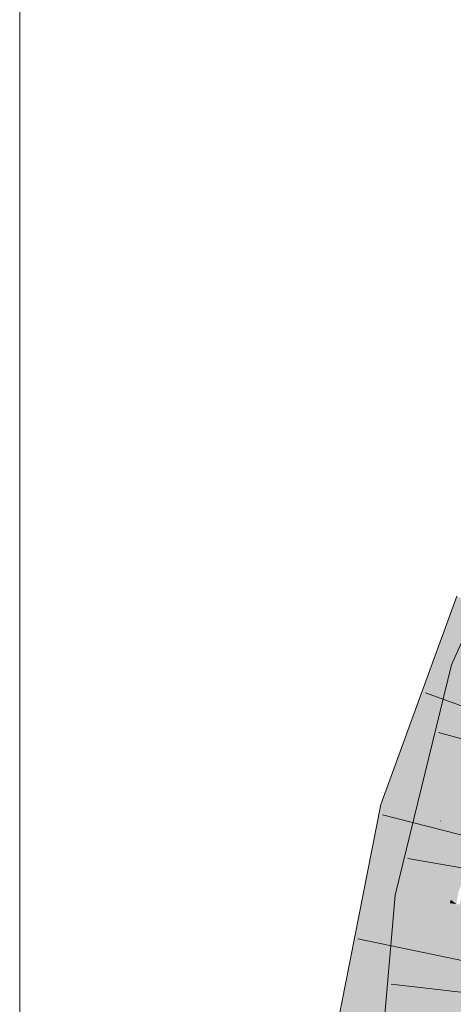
# Model space of a CAD drawing. Extents: x -620 to 300, y 62 to 1162.
# Tile 221 of 256: x 145.628 to 146.505, y 899.547 to 901.535. Entities that reach past the tile are written whole.
import ezdxf

# ---------------------------------------------------------------- set-up
doc = ezdxf.new("R2010")
doc.units = 0
doc.layers.get('0').update_dxf_attribs({"lineweight": 13})
doc.layers.add('E_Detail_Linie_Text_Bem', color=7, linetype='Continuous', lineweight=13)
doc.layers.add('E_Leerrohr 32-A06G94EU8I', color=7, linetype='Continuous', lineweight=9, true_color=0x00b300)
doc.layers.add('E_Leerrohr 32-Shading', color=7, linetype='Continuous', lineweight=9, true_color=0x00b300)

# ---------------------------------------------------------------- blocks, each defined once
blk = doc.blocks.new('Shading-A06G94358I', base_point=(225.3436, 853.8696))
at = {"layer": 'E_Leerrohr 32-Shading', "color": 83, "true_color": 0x7fbd7f}
for points in [[(146.5853, 900.4208), (146.5016, 900.2325), (146.5129, 900.2288)], [(146.5122, 900.3706), (146.4893, 900.3081), (146.3936, 899.9407), (146.3843, 899.9431)], [(146.5122, 900.3706), (146.3936, 899.9407), (146.5455, 900.3553)], [(146.4319, 900.1085), (146.4893, 900.3081), (146.4174, 900.1116)], [(146.4723, 899.9597), (146.5016, 900.2325), (146.3961, 899.7656), (146.4208, 899.9031)], [(146.5016, 900.2325), (146.4723, 899.9597), (146.5129, 900.2288)], [(146.4723, 899.9597), (146.5363, 900.2209), (146.5129, 900.2288)], [(146.3843, 899.9431), (146.4319, 900.1085), (146.3582, 899.9498), (146.4174, 900.1116)], [(146.4723, 899.9597), (146.3961, 899.7656), (146.4237, 899.7616)], [(146.3748, 899.8452), (146.3582, 899.9498), (146.253, 899.2342), (146.3149, 899.7307)], [(146.3582, 899.9498), (146.3748, 899.8452), (146.3843, 899.9431)], [(146.3748, 899.8452), (146.3936, 899.9407), (146.3843, 899.9431)], [(146.4208, 899.9031), (146.3874, 899.7668), (146.3961, 899.7656)], [(146.3748, 899.8452), (146.253, 899.2342), (146.254, 899.2341)], [(146.4385, 899.2104), (146.5882, 899.8535), (146.5115, 899.6269), (146.5204, 899.663)], [(146.3946, 899.4315), (146.3973, 899.4581), (146.357, 899.4167), (146.3874, 899.7668)], [(146.3874, 899.7668), (146.3973, 899.4581), (146.3961, 899.7656)], [(146.3973, 899.4581), (146.4237, 899.7616), (146.3961, 899.7656)], [(146.3149, 899.7307), (146.2176, 899.2388), (146.253, 899.2342)], [(146.4385, 899.2104), (146.5115, 899.6269), (146.4293, 899.2116)], [(146.4385, 899.2104), (146.5156, 899.4597), (146.5351, 899.6252), (146.5482, 899.6242)]]:
    blk.add_solid(points, dxfattribs=at)
at = {"layer": 'E_Leerrohr 32-Shading', "color": 83, "true_color": 0x7fd57f}
for points in [[(146.5455, 900.3553), (146.3936, 899.9407), (146.5713, 900.3433), (146.4775, 899.9189)], [(146.4775, 899.9189), (146.4792, 899.9185), (146.5713, 900.3433), (146.6257, 900.3182)], [(146.4807, 899.9181), (146.6257, 900.3182), (146.4792, 899.9185)], [(146.4807, 899.9181), (146.5511, 900.0315), (146.6257, 900.3182), (146.6331, 900.3005)], [(146.6201, 900.1926), (146.5363, 900.2209), (146.505, 899.9429), (146.4723, 899.9597)], [(146.5078, 899.911), (146.5215, 899.9344), (146.4807, 899.9181), (146.5511, 900.0315)], [(146.505, 899.9429), (146.4723, 899.9597), (146.4353, 899.8091)], [(146.4775, 899.9189), (146.3936, 899.9407), (146.4495, 899.8093), (146.3748, 899.8452)], [(146.4353, 899.8091), (146.5402, 899.9248), (146.505, 899.9429)], [(146.4353, 899.8091), (146.5001, 899.7576), (146.5402, 899.9248), (146.5238, 899.8256)], [(146.4792, 899.9185), (146.4775, 899.9189), (146.4569, 899.8057), (146.4495, 899.8093)], [(146.5078, 899.911), (146.4807, 899.9181), (146.4569, 899.8057), (146.4784, 899.9147)], [(146.4807, 899.9181), (146.4792, 899.9185), (146.4784, 899.9147)], [(146.5138, 899.9095), (146.5078, 899.911), (146.4907, 899.8341), (146.4991, 899.893)], [(146.5138, 899.9095), (146.4907, 899.8341), (146.4986, 899.8408)], [(146.5647, 899.8962), (146.5138, 899.9095), (146.4986, 899.8408)], [(146.4355, 899.4454), (146.5164, 899.6519), (146.448, 899.5328), (146.5647, 899.8962)], [(146.4991, 899.893), (146.4569, 899.8057), (146.4907, 899.8341)], [(146.5647, 899.8962), (146.4986, 899.8408), (146.4642, 899.6474), (146.4793, 899.7534)], [(146.3748, 899.8452), (146.254, 899.2341), (146.4569, 899.8057), (146.3416, 899.2228)], [(146.4986, 899.8408), (146.4907, 899.8341), (146.4793, 899.7534)], [(146.4315, 899.6776), (146.4019, 899.3894), (146.4907, 899.8341), (146.448, 899.5328)], [(146.4315, 899.6776), (146.4907, 899.8341), (146.4569, 899.8057)], [(146.5001, 899.7576), (146.5111, 899.7489), (146.5238, 899.8256)], [(146.4237, 899.7616), (146.4977, 899.7509), (146.4353, 899.8091), (146.5001, 899.7576)], [(146.4237, 899.7616), (146.3973, 899.4581), (146.5111, 899.7489), (146.4834, 899.4297)], [(146.5111, 899.7489), (146.4834, 899.4297), (146.5853, 899.7382)], [(146.4977, 899.7509), (146.5111, 899.7489), (146.5001, 899.7576)], [(146.5986, 899.7362), (146.4834, 899.4297), (146.4654, 898.9774), (146.4441, 898.9779)], [(146.5986, 899.7362), (146.4654, 898.9774), (146.566, 899.3618)], [(146.4834, 899.4297), (146.5986, 899.7362), (146.5853, 899.7382)], [(146.3481, 899.222), (146.4019, 899.3894), (146.3416, 899.2228), (146.4315, 899.6776)], [(146.3888, 899.2168), (146.4293, 899.2116), (146.3973, 899.3208), (146.5115, 899.6269)], [(146.3973, 899.3208), (146.5115, 899.6269), (146.4001, 899.3549), (146.5068, 899.6273)]]:
    blk.add_solid(points, dxfattribs=at)
blk = doc.blocks.new('Referenz-A06G94EW8I')
at = {"layer": 'E_Detail_Linie_Text_Bem', "linetype": 'Continuous', "ltscale": 0.13}
blk.add_line((145.6283, 893.626), (145.6283, 902.8061), dxfattribs=at)
at = {"layer": 'E_Leerrohr 32-A06G94EU8I', "linetype": 'Continuous', "ltscale": 0.13}
for p, q in [((146.5016, 900.2325), (146.6804, 900.635)), ((146.3582, 899.9498), (146.5122, 900.3706)), ((146.3874, 899.7668), (146.5016, 900.2325)), ((146.6691, 900.0951), (146.4484, 900.1759)), ((146.7016, 900.0323), (146.4753, 900.0955)), ((146.2176, 899.2387), (146.3582, 899.9498)), ((146.5894, 899.8708), (146.3617, 899.9291)), ((146.6446, 899.8008), (146.4131, 899.8413)), ((146.3191, 898.9809), (146.3874, 899.7668)), ((146.542, 899.6307), (146.312, 899.6787)), ((146.6126, 899.5602), (146.3792, 899.5875))]:
    blk.add_line(p, q, dxfattribs=at)

msp = doc.modelspace()

# ---------------------------------------------------------------- block references
at = {"color": 8, "lineweight": 25, "ltscale": 0.25, "true_color": 0x808080}
msp.add_blockref('Referenz-A06G94EW8I', (0, 0), dxfattribs=at)
msp.add_blockref('Shading-A06G94358I', (225.3436, 853.8696))

doc.saveas('drawing.dxf')
